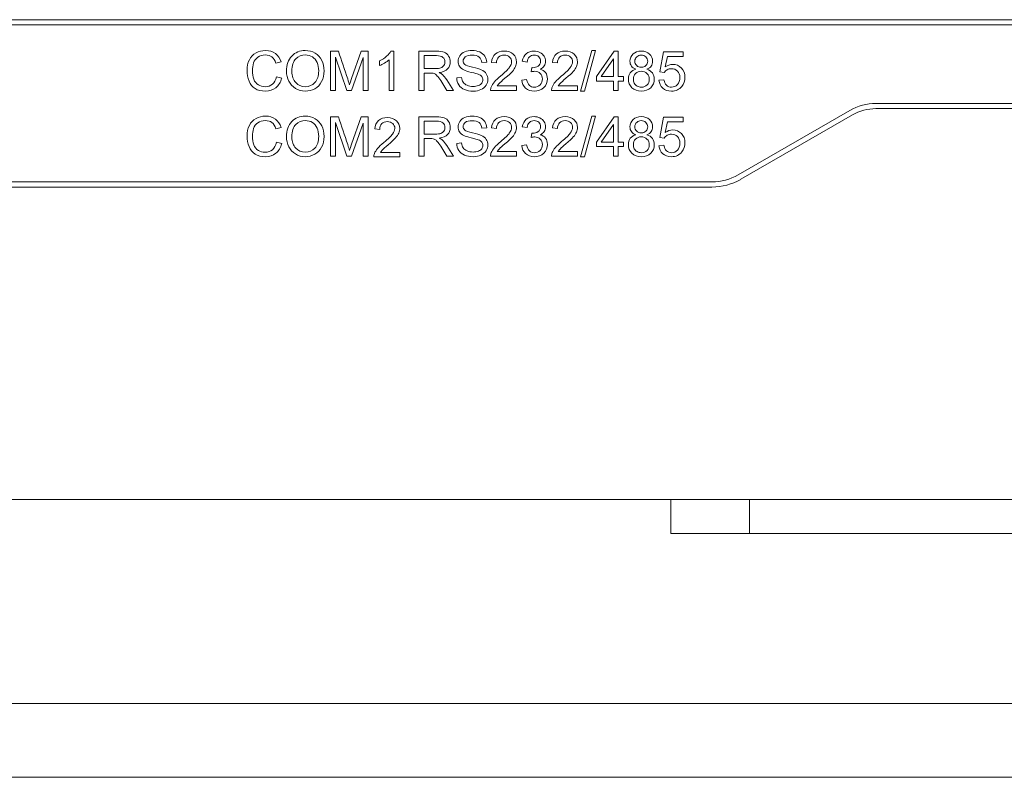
# Model space of a CAD drawing. Header units: millimetres. Extents: x 10000 to 10429, y -3552 to -3104.
# Tile 36 of 44: x 10273 to 10311, y -3552 to -3523. Entities that reach past the tile are written whole.
import ezdxf

# ---------------------------------------------------------------- set-up
doc = ezdxf.new("R2010")
doc.units = ezdxf.units.MM
doc.layers.add('1', color=7, linetype='Continuous', true_color=0xffffff)
doc.layers.add('7标注层', color=4, linetype='Continuous', lineweight=18)

msp = doc.modelspace()

# ---------------------------------------------------------------- linework, layer by layer
at = {"layer": '1', "color": 7, "linetype": 'Continuous', "lineweight": 18}
for p, q in [((10320.675, -3522.595), (10113.075, -3522.595)), ((10320.675, -3522.795), (10113.075, -3522.795)), ((10285.366, -3523.801), (10285.366, -3525.301)), ((10285.665, -3523.801), (10285.366, -3523.801)), ((10286.53, -3523.801), (10286.171, -3524.845)), ((10286.797, -3523.801), (10286.53, -3523.801)), ((10286.797, -3525.301), (10286.797, -3523.801)), ((10287.789, -3523.795), (10287.67, -3523.795)), ((10287.789, -3525.301), (10287.789, -3523.795)), ((10288.742, -3525.301), (10288.742, -3523.801)), ((10295.351, -3523.775), (10294.916, -3525.327)), ((10295.065, -3525.327), (10295.498, -3523.775)), ((10295.498, -3523.775), (10295.351, -3523.775)), ((10296.209, -3523.801), (10295.525, -3524.773)), ((10296.36, -3523.801), (10296.209, -3523.801)), ((10296.36, -3524.773), (10296.36, -3523.801)), ((10298.094, -3523.821), (10297.949, -3524.592)), ((10298.84, -3523.821), (10298.094, -3523.821)), ((10298.84, -3523.998), (10298.84, -3523.821)), ((10283.276, -3524.259), (10283.472, -3524.212)), ((10285.557, -3524.024), (10285.991, -3525.301)), ((10285.557, -3525.301), (10285.557, -3524.024)), ((10286.17, -3525.301), (10286.606, -3524.046)), ((10286.606, -3524.046), (10286.606, -3525.301)), ((10287.237, -3524.171), (10287.237, -3524.349)), ((10287.605, -3524.128), (10287.605, -3525.301)), ((10288.941, -3523.967), (10288.941, -3524.463)), ((10291.334, -3524.224), (10291.144, -3524.238)), ((10291.518, -3524.229), (10291.707, -3524.248)), ((10292.692, -3524.184), (10292.876, -3524.217)), ((10293.849, -3524.229), (10294.038, -3524.248)), ((10295.706, -3524.773), (10296.175, -3524.097)), ((10296.175, -3524.097), (10296.175, -3524.773)), ((10298.16, -3524.401), (10298.241, -3523.998)), ((10298.241, -3523.998), (10298.84, -3523.998)), ((10288.941, -3524.463), (10289.368, -3524.463)), ((10288.941, -3524.635), (10288.941, -3525.301)), ((10293.057, -3524.429), (10293.037, -3524.591)), ((10297.949, -3524.592), (10298.122, -3524.615)), ((10283.497, -3524.825), (10283.298, -3524.775)), ((10289.815, -3525.301), (10289.616, -3524.989)), ((10289.803, -3524.893), (10290.064, -3525.301)), ((10290.185, -3524.819), (10290.372, -3524.803)), ((10292.857, -3524.881), (10292.673, -3524.905)), ((10295.525, -3524.773), (10295.525, -3524.942)), ((10295.525, -3524.942), (10296.175, -3524.942)), ((10296.175, -3524.773), (10295.706, -3524.773)), ((10296.175, -3524.942), (10296.175, -3525.301)), ((10296.562, -3524.773), (10296.36, -3524.773)), ((10296.36, -3525.301), (10296.36, -3524.942)), ((10296.36, -3524.942), (10296.562, -3524.942)), ((10296.562, -3524.942), (10296.562, -3524.773)), ((10298.109, -3524.892), (10297.916, -3524.908)), ((10285.366, -3525.301), (10285.557, -3525.301)), ((10285.991, -3525.301), (10286.17, -3525.301)), ((10286.606, -3525.301), (10286.797, -3525.301)), ((10287.605, -3525.301), (10287.789, -3525.301)), ((10288.941, -3525.301), (10288.742, -3525.301)), ((10290.064, -3525.301), (10289.815, -3525.301)), ((10291.483, -3525.301), (10292.475, -3525.301)), ((10292.475, -3525.124), (10291.739, -3525.124)), ((10292.475, -3525.301), (10292.475, -3525.124)), ((10293.814, -3525.301), (10294.806, -3525.301)), ((10294.806, -3525.124), (10294.07, -3525.124)), ((10294.806, -3525.301), (10294.806, -3525.124)), ((10294.916, -3525.327), (10295.065, -3525.327)), ((10296.175, -3525.301), (10296.36, -3525.301)), ((10300.943, -3528.527), (10305.211, -3526.063)), ((10306.211, -3525.795), (10320.675, -3525.795)), ((10306.211, -3525.995), (10320.675, -3525.995)), ((10285.366, -3526.308), (10285.366, -3527.808)), ((10285.665, -3526.308), (10285.366, -3526.308)), ((10285.557, -3526.531), (10285.991, -3527.808)), ((10285.557, -3527.808), (10285.557, -3526.531)), ((10286.53, -3526.308), (10286.171, -3527.352)), ((10286.797, -3526.308), (10286.53, -3526.308)), ((10286.797, -3527.808), (10286.797, -3526.308)), ((10288.742, -3527.808), (10288.742, -3526.308)), ((10288.941, -3526.474), (10288.941, -3526.97)), ((10295.351, -3526.282), (10294.916, -3527.834)), ((10295.065, -3527.834), (10295.498, -3526.282)), ((10295.498, -3526.282), (10295.351, -3526.282)), ((10296.209, -3526.308), (10295.525, -3527.28)), ((10296.36, -3526.308), (10296.209, -3526.308)), ((10296.36, -3527.28), (10296.36, -3526.308)), ((10298.094, -3526.328), (10297.949, -3527.099)), ((10298.84, -3526.328), (10298.094, -3526.328)), ((10298.16, -3526.908), (10298.241, -3526.504)), ((10298.241, -3526.504), (10298.84, -3526.504)), ((10298.84, -3526.504), (10298.84, -3526.328)), ((10301.043, -3528.7), (10305.311, -3526.236)), ((10283.276, -3526.765), (10283.472, -3526.719)), ((10286.17, -3527.808), (10286.606, -3526.552)), ((10286.606, -3526.552), (10286.606, -3527.808)), ((10287.054, -3526.773), (10287.243, -3526.792)), ((10291.334, -3526.731), (10291.144, -3526.745)), ((10291.518, -3526.736), (10291.707, -3526.755)), ((10292.692, -3526.691), (10292.876, -3526.724)), ((10293.849, -3526.736), (10294.038, -3526.755)), ((10295.706, -3527.28), (10296.175, -3526.604)), ((10296.175, -3526.604), (10296.175, -3527.28)), ((10283.497, -3527.332), (10283.298, -3527.282)), ((10288.941, -3526.97), (10289.368, -3526.97)), ((10288.941, -3527.142), (10288.941, -3527.808)), ((10293.057, -3526.936), (10293.037, -3527.098)), ((10295.525, -3527.28), (10295.525, -3527.449)), ((10296.175, -3527.28), (10295.706, -3527.28)), ((10296.562, -3527.28), (10296.36, -3527.28)), ((10296.562, -3527.449), (10296.562, -3527.28)), ((10297.949, -3527.099), (10298.122, -3527.122)), ((10289.815, -3527.808), (10289.616, -3527.496)), ((10289.803, -3527.4), (10290.064, -3527.808)), ((10290.185, -3527.326), (10290.372, -3527.31)), ((10292.475, -3527.631), (10291.739, -3527.631)), ((10292.475, -3527.808), (10292.475, -3527.631)), ((10292.857, -3527.387), (10292.673, -3527.412)), ((10294.806, -3527.631), (10294.07, -3527.631)), ((10294.806, -3527.808), (10294.806, -3527.631)), ((10295.525, -3527.449), (10296.175, -3527.449)), ((10296.175, -3527.449), (10296.175, -3527.808)), ((10296.36, -3527.808), (10296.36, -3527.449)), ((10296.36, -3527.449), (10296.562, -3527.449)), ((10298.109, -3527.399), (10297.916, -3527.415)), ((10285.366, -3527.808), (10285.557, -3527.808)), ((10285.991, -3527.808), (10286.17, -3527.808)), ((10286.606, -3527.808), (10286.797, -3527.808)), ((10287.019, -3527.845), (10288.011, -3527.845)), ((10288.011, -3527.668), (10287.275, -3527.668)), ((10288.011, -3527.845), (10288.011, -3527.668)), ((10288.941, -3527.808), (10288.742, -3527.808)), ((10290.064, -3527.808), (10289.815, -3527.808)), ((10291.483, -3527.808), (10292.475, -3527.808)), ((10293.814, -3527.808), (10294.806, -3527.808)), ((10294.916, -3527.834), (10295.065, -3527.834)), ((10296.175, -3527.808), (10296.36, -3527.808)), ((10136.807, -3528.795), (10299.943, -3528.795)), ((10136.807, -3528.995), (10299.943, -3528.995)), ((10316.846, -3540.945), (10116.903, -3540.945)), ((10298.375, -3542.245), (10298.375, -3540.945)), ((10301.375, -3540.945), (10301.375, -3542.245)), ((10301.375, -3542.245), (10298.375, -3542.245)), ((10301.375, -3542.245), (10318.675, -3542.245))]:
    msp.add_line(p, q, dxfattribs=at)
for centre, radius, start, end in [((10306.211, -3527.795), 2, 90, 120), ((10306.211, -3527.795), 1.8, 90, 120), ((10299.943, -3526.795), 2, 270, 300), ((10299.943, -3526.795), 2.2, 270, 300)]:
    msp.add_arc(centre, radius, start, end, dxfattribs=at)
for points in [[(10282.515, -3523.866), (10282.405, -3523.927), (10282.32, -3524.015), (10282.26, -3524.131)], [(10283.472, -3524.212), (10283.431, -3524.074), (10283.36, -3523.967), (10283.258, -3523.89)], [(10285.028, -3524.151), (10284.97, -3524.032), (10284.886, -3523.94), (10284.774, -3523.874)], [(10287.67, -3523.795), (10287.639, -3523.86), (10287.584, -3523.927), (10287.507, -3523.996)], [(10289.712, -3523.841), (10289.782, -3523.869), (10289.837, -3523.916), (10289.879, -3523.984)], [(10291.065, -3523.829), (10291.15, -3523.865), (10291.215, -3523.918), (10291.261, -3523.987)], [(10293.527, -3523.991), (10293.49, -3523.931), (10293.438, -3523.883), (10293.369, -3523.848)], [(10283.125, -3524.02), (10283.191, -3524.07), (10283.241, -3524.15), (10283.276, -3524.259)], [(10287.507, -3523.996), (10287.43, -3524.064), (10287.34, -3524.123), (10287.237, -3524.171)], [(10287.237, -3524.349), (10287.294, -3524.328), (10287.358, -3524.297), (10287.431, -3524.254)], [(10287.431, -3524.254), (10287.503, -3524.212), (10287.561, -3524.17), (10287.605, -3524.128)], [(10291.144, -3524.238), (10291.134, -3524.143), (10291.099, -3524.072), (10291.04, -3524.023)], [(10291.261, -3523.987), (10291.306, -3524.057), (10291.331, -3524.136), (10291.334, -3524.224)], [(10291.664, -3523.906), (10291.58, -3523.98), (10291.531, -3524.088), (10291.518, -3524.229)], [(10291.707, -3524.248), (10291.708, -3524.154), (10291.735, -3524.08), (10291.788, -3524.027)], [(10293.995, -3523.906), (10293.911, -3523.98), (10293.862, -3524.088), (10293.849, -3524.229)], [(10294.038, -3524.248), (10294.039, -3524.154), (10294.066, -3524.08), (10294.119, -3524.027)], [(10289.372, -3524.682), (10289.342, -3524.663), (10289.312, -3524.65), (10289.282, -3524.642)], [(10289.368, -3524.463), (10289.458, -3524.463), (10289.529, -3524.454), (10289.58, -3524.435)], [(10289.838, -3524.48), (10289.769, -3524.552), (10289.663, -3524.599), (10289.519, -3524.618)], [(10289.519, -3524.618), (10289.571, -3524.644), (10289.611, -3524.669), (10289.639, -3524.693)], [(10289.58, -3524.435), (10289.632, -3524.416), (10289.67, -3524.386), (10289.697, -3524.345)], [(10292.03, -3524.836), (10292.162, -3524.724), (10292.257, -3524.636), (10292.314, -3524.572)], [(10293.375, -3524.489), (10293.443, -3524.457), (10293.495, -3524.415), (10293.53, -3524.362)], [(10294.36, -3524.836), (10294.493, -3524.724), (10294.588, -3524.636), (10294.644, -3524.572)], [(10297.034, -3524.488), (10296.943, -3524.511), (10296.872, -3524.556), (10296.823, -3524.622)], [(10296.864, -3524.368), (10296.901, -3524.42), (10296.957, -3524.46), (10297.034, -3524.488)], [(10297.454, -3524.488), (10297.529, -3524.46), (10297.584, -3524.42), (10297.621, -3524.369)], [(10297.665, -3524.633), (10297.617, -3524.566), (10297.547, -3524.518), (10297.454, -3524.488)], [(10298.122, -3524.615), (10298.149, -3524.572), (10298.187, -3524.537), (10298.234, -3524.51)], [(10282.251, -3524.942), (10282.303, -3525.067), (10282.38, -3525.162), (10282.482, -3525.228)], [(10283.272, -3525.198), (10283.381, -3525.113), (10283.455, -3524.988), (10283.497, -3524.825)], [(10283.767, -3524.945), (10283.825, -3525.063), (10283.909, -3525.156), (10284.02, -3525.224)], [(10286.171, -3524.845), (10286.135, -3524.95), (10286.108, -3525.031), (10286.091, -3525.085)], [(10289.473, -3524.782), (10289.435, -3524.735), (10289.402, -3524.701), (10289.372, -3524.682)], [(10289.616, -3524.989), (10289.558, -3524.899), (10289.51, -3524.83), (10289.473, -3524.782)], [(10289.639, -3524.693), (10289.697, -3524.747), (10289.751, -3524.813), (10289.803, -3524.893)], [(10290.372, -3524.803), (10290.381, -3524.878), (10290.402, -3524.94), (10290.434, -3524.988)], [(10291.147, -3524.771), (10291.12, -3524.735), (10291.074, -3524.706), (10291.012, -3524.682)], [(10291.016, -3525.115), (10291.074, -3525.092), (10291.117, -3525.062), (10291.145, -3525.022)], [(10291.739, -3525.124), (10291.759, -3525.091), (10291.786, -3525.057), (10291.817, -3525.024)], [(10291.817, -3525.024), (10291.848, -3524.991), (10291.919, -3524.929), (10292.03, -3524.836)], [(10292.673, -3524.905), (10292.685, -3525.03), (10292.735, -3525.132), (10292.822, -3525.21)], [(10292.966, -3525.106), (10292.915, -3525.06), (10292.878, -3524.985), (10292.857, -3524.881)], [(10294.07, -3525.124), (10294.09, -3525.091), (10294.116, -3525.057), (10294.148, -3525.024)], [(10294.148, -3525.024), (10294.179, -3524.991), (10294.25, -3524.929), (10294.36, -3524.836)], [(10298.209, -3525.104), (10298.157, -3525.057), (10298.124, -3524.986), (10298.109, -3524.892)], [(10291.311, -3525.103), (10291.265, -3525.174), (10291.199, -3525.229), (10291.114, -3525.268)], [(10291.505, -3525.173), (10291.489, -3525.214), (10291.482, -3525.257), (10291.483, -3525.301)], [(10293.835, -3525.173), (10293.82, -3525.214), (10293.813, -3525.257), (10293.814, -3525.301)], [(10282.515, -3526.373), (10282.405, -3526.433), (10282.32, -3526.522), (10282.26, -3526.638)], [(10283.125, -3526.527), (10283.191, -3526.577), (10283.241, -3526.656), (10283.276, -3526.765)], [(10283.472, -3526.719), (10283.431, -3526.581), (10283.36, -3526.473), (10283.258, -3526.397)], [(10285.028, -3526.658), (10284.97, -3526.539), (10284.886, -3526.447), (10284.774, -3526.381)], [(10287.2, -3526.45), (10287.116, -3526.524), (10287.067, -3526.632), (10287.054, -3526.773)], [(10289.712, -3526.348), (10289.782, -3526.376), (10289.837, -3526.423), (10289.879, -3526.491)], [(10291.144, -3526.745), (10291.134, -3526.65), (10291.099, -3526.579), (10291.04, -3526.53)], [(10291.065, -3526.336), (10291.15, -3526.372), (10291.215, -3526.425), (10291.261, -3526.494)], [(10291.261, -3526.494), (10291.306, -3526.564), (10291.331, -3526.643), (10291.334, -3526.731)], [(10291.664, -3526.413), (10291.58, -3526.487), (10291.531, -3526.595), (10291.518, -3526.736)], [(10293.527, -3526.498), (10293.49, -3526.438), (10293.438, -3526.39), (10293.369, -3526.354)], [(10293.995, -3526.413), (10293.911, -3526.487), (10293.862, -3526.595), (10293.849, -3526.736)], [(10287.243, -3526.792), (10287.244, -3526.698), (10287.271, -3526.624), (10287.324, -3526.571)], [(10289.58, -3526.942), (10289.632, -3526.923), (10289.67, -3526.893), (10289.697, -3526.852)], [(10291.707, -3526.755), (10291.708, -3526.661), (10291.735, -3526.587), (10291.788, -3526.534)], [(10293.375, -3526.996), (10293.443, -3526.964), (10293.495, -3526.922), (10293.53, -3526.869)], [(10294.038, -3526.755), (10294.039, -3526.661), (10294.066, -3526.587), (10294.119, -3526.534)], [(10296.864, -3526.875), (10296.901, -3526.927), (10296.957, -3526.966), (10297.034, -3526.995)], [(10297.454, -3526.995), (10297.529, -3526.966), (10297.584, -3526.927), (10297.621, -3526.876)], [(10287.566, -3527.379), (10287.698, -3527.267), (10287.793, -3527.18), (10287.85, -3527.115)], [(10289.372, -3527.189), (10289.342, -3527.17), (10289.312, -3527.156), (10289.282, -3527.149)], [(10289.368, -3526.97), (10289.458, -3526.97), (10289.529, -3526.961), (10289.58, -3526.942)], [(10289.473, -3527.289), (10289.435, -3527.242), (10289.402, -3527.208), (10289.372, -3527.189)], [(10289.838, -3526.986), (10289.769, -3527.059), (10289.663, -3527.106), (10289.519, -3527.125)], [(10289.519, -3527.125), (10289.571, -3527.151), (10289.611, -3527.176), (10289.639, -3527.2)], [(10289.639, -3527.2), (10289.697, -3527.254), (10289.751, -3527.32), (10289.803, -3527.4)], [(10291.147, -3527.278), (10291.12, -3527.242), (10291.074, -3527.213), (10291.012, -3527.189)], [(10292.03, -3527.343), (10292.162, -3527.231), (10292.257, -3527.143), (10292.314, -3527.079)], [(10294.36, -3527.343), (10294.493, -3527.231), (10294.588, -3527.143), (10294.644, -3527.079)], [(10297.034, -3526.995), (10296.943, -3527.018), (10296.872, -3527.063), (10296.823, -3527.129)], [(10297.665, -3527.14), (10297.617, -3527.073), (10297.547, -3527.024), (10297.454, -3526.995)], [(10298.122, -3527.122), (10298.149, -3527.079), (10298.187, -3527.044), (10298.234, -3527.017)], [(10282.251, -3527.449), (10282.303, -3527.574), (10282.38, -3527.669), (10282.482, -3527.735)], [(10283.272, -3527.705), (10283.381, -3527.62), (10283.455, -3527.495), (10283.497, -3527.332)], [(10283.767, -3527.452), (10283.825, -3527.57), (10283.909, -3527.663), (10284.02, -3527.731)], [(10286.171, -3527.352), (10286.135, -3527.457), (10286.108, -3527.537), (10286.091, -3527.592)], [(10287.275, -3527.668), (10287.295, -3527.635), (10287.321, -3527.601), (10287.353, -3527.568)], [(10287.353, -3527.568), (10287.384, -3527.535), (10287.455, -3527.472), (10287.566, -3527.379)], [(10289.616, -3527.496), (10289.558, -3527.406), (10289.51, -3527.337), (10289.473, -3527.289)], [(10290.372, -3527.31), (10290.381, -3527.385), (10290.402, -3527.447), (10290.434, -3527.495)], [(10291.016, -3527.622), (10291.074, -3527.599), (10291.117, -3527.569), (10291.145, -3527.529)], [(10291.311, -3527.61), (10291.265, -3527.681), (10291.199, -3527.735), (10291.114, -3527.775)], [(10291.739, -3527.631), (10291.759, -3527.598), (10291.786, -3527.564), (10291.817, -3527.531)], [(10291.817, -3527.531), (10291.848, -3527.498), (10291.919, -3527.435), (10292.03, -3527.343)], [(10292.673, -3527.412), (10292.685, -3527.537), (10292.735, -3527.638), (10292.822, -3527.717)], [(10292.966, -3527.613), (10292.915, -3527.567), (10292.878, -3527.492), (10292.857, -3527.387)], [(10294.07, -3527.631), (10294.09, -3527.598), (10294.116, -3527.564), (10294.148, -3527.531)], [(10294.148, -3527.531), (10294.179, -3527.498), (10294.25, -3527.435), (10294.36, -3527.343)], [(10298.209, -3527.611), (10298.157, -3527.564), (10298.124, -3527.493), (10298.109, -3527.399)], [(10287.041, -3527.717), (10287.025, -3527.758), (10287.018, -3527.801), (10287.019, -3527.845)], [(10291.505, -3527.68), (10291.489, -3527.721), (10291.482, -3527.764), (10291.483, -3527.808)], [(10293.835, -3527.68), (10293.82, -3527.721), (10293.813, -3527.764), (10293.814, -3527.808)]]:
    msp.add_open_spline(points, degree=3, dxfattribs=at)
for points, knots in [([(10283.258, -3523.89), (10283.155, -3523.814), (10283.029, -3523.775), (10282.747, -3523.775), (10282.625, -3523.806), (10282.515, -3523.866)], [0, 0, 0, 0, 0.53125, 0.53125, 1, 1, 1, 1]), ([(10284.774, -3523.874), (10284.663, -3523.808), (10284.538, -3523.775), (10284.188, -3523.775), (10284.016, -3523.845), (10283.882, -3523.986)], [0, 0, 0, 0, 0.395833, 0.395833, 1, 1, 1, 1]), ([(10286.091, -3525.085), (10286.076, -3525.036), (10286.052, -3524.962), (10285.901, -3524.509), (10285.783, -3524.155), (10285.665, -3523.801)], [0, 0, 0, 0, 0.218477, 0.218477, 1, 1, 1, 1]), ([(10288.742, -3523.801), (10288.964, -3523.801), (10289.186, -3523.801), (10289.541, -3523.801), (10289.643, -3523.815), (10289.712, -3523.841)], [0, 0, 0, 0, 0.62419, 0.62419, 1, 1, 1, 1]), ([(10290.307, -3523.976), (10290.35, -3523.911), (10290.413, -3523.861), (10290.578, -3523.793), (10290.669, -3523.775), (10290.881, -3523.775), (10290.98, -3523.793), (10291.065, -3523.829)], [0, 0, 0, 0, 0.323133, 0.323133, 0.646267, 0.646267, 1, 1, 1, 1]), ([(10292.314, -3524.572), (10292.371, -3524.508), (10292.411, -3524.447), (10292.461, -3524.331), (10292.473, -3524.272), (10292.473, -3524.094), (10292.431, -3523.995), (10292.263, -3523.835), (10292.149, -3523.795), (10291.863, -3523.795), (10291.749, -3523.832), (10291.664, -3523.906)], [0, 0, 0, 0, 0.127463, 0.127463, 0.254927, 0.254927, 0.504171, 0.504171, 0.753415, 0.753415, 1, 1, 1, 1]), ([(10293.369, -3523.848), (10293.3, -3523.813), (10293.225, -3523.795), (10293.024, -3523.795), (10292.925, -3523.829), (10292.765, -3523.965), (10292.714, -3524.061), (10292.692, -3524.184)], [0, 0, 0, 0, 0.257212, 0.257212, 0.628606, 0.628606, 1, 1, 1, 1]), ([(10294.644, -3524.572), (10294.702, -3524.508), (10294.742, -3524.447), (10294.791, -3524.331), (10294.804, -3524.272), (10294.804, -3524.094), (10294.762, -3523.995), (10294.594, -3523.835), (10294.48, -3523.795), (10294.193, -3523.795), (10294.08, -3523.832), (10293.995, -3523.906)], [0, 0, 0, 0, 0.127463, 0.127463, 0.254927, 0.254927, 0.504171, 0.504171, 0.753415, 0.753415, 1, 1, 1, 1]), ([(10297.556, -3523.909), (10297.476, -3523.833), (10297.371, -3523.795), (10297.109, -3523.795), (10297.005, -3523.832), (10296.848, -3523.981), (10296.809, -3524.073), (10296.809, -3524.254), (10296.827, -3524.316), (10296.864, -3524.368)], [0, 0, 0, 0, 0.275454, 0.275454, 0.548492, 0.548492, 0.820162, 0.820162, 1, 1, 1, 1]), ([(10282.26, -3524.131), (10282.201, -3524.247), (10282.171, -3524.384), (10282.171, -3524.683), (10282.198, -3524.817), (10282.251, -3524.942)], [0, 0, 0, 0, 0.521127, 0.521127, 1, 1, 1, 1]), ([(10282.605, -3525.086), (10282.526, -3525.039), (10282.469, -3524.968), (10282.394, -3524.778), (10282.376, -3524.666), (10282.376, -3524.44), (10282.391, -3524.344), (10282.454, -3524.158), (10282.509, -3524.084), (10282.586, -3524.028)], [0, 0, 0, 0, 0.281356, 0.281356, 0.562712, 0.562712, 0.781356, 0.781356, 1, 1, 1, 1]), ([(10282.586, -3524.028), (10282.663, -3523.973), (10282.76, -3523.945), (10282.975, -3523.945), (10283.059, -3523.97), (10283.125, -3524.02)], [0, 0, 0, 0, 0.535587, 0.535587, 1, 1, 1, 1]), ([(10283.882, -3523.986), (10283.748, -3524.127), (10283.681, -3524.321), (10283.681, -3524.702), (10283.71, -3524.827), (10283.767, -3524.945)], [0, 0, 0, 0, 0.654234, 0.654234, 1, 1, 1, 1]), ([(10284.032, -3525.001), (10283.935, -3524.897), (10283.886, -3524.754), (10283.886, -3524.348), (10283.937, -3524.187), (10284.038, -3524.09)], [0, 0, 0, 0, 0.444759, 0.444759, 1, 1, 1, 1]), ([(10284.85, -3524.232), (10284.891, -3524.323), (10284.911, -3524.43), (10284.911, -3524.745), (10284.863, -3524.894), (10284.67, -3525.104), (10284.547, -3525.157), (10284.251, -3525.157), (10284.129, -3525.105), (10284.032, -3525.001)], [0, 0, 0, 0, 0.174433, 0.174433, 0.450345, 0.450345, 0.727309, 0.727309, 1, 1, 1, 1]), ([(10284.038, -3524.09), (10284.139, -3523.994), (10284.26, -3523.945), (10284.5, -3523.945), (10284.589, -3523.97), (10284.748, -3524.071), (10284.808, -3524.141), (10284.85, -3524.232)], [0, 0, 0, 0, 0.416572, 0.416572, 0.708286, 0.708286, 1, 1, 1, 1]), ([(10284.763, -3525.234), (10284.876, -3525.173), (10284.962, -3525.082), (10285.085, -3524.841), (10285.116, -3524.705), (10285.116, -3524.403), (10285.087, -3524.269), (10285.028, -3524.151)], [0, 0, 0, 0, 0.334742, 0.334742, 0.669484, 0.669484, 1, 1, 1, 1]), ([(10289.697, -3524.345), (10289.724, -3524.304), (10289.737, -3524.259), (10289.737, -3524.14), (10289.711, -3524.081), (10289.608, -3523.99), (10289.527, -3523.967), (10289.257, -3523.967), (10289.099, -3523.967), (10288.941, -3523.967)], [0, 0, 0, 0, 0.165999, 0.165999, 0.409728, 0.409728, 0.653457, 0.653457, 1, 1, 1, 1]), ([(10289.879, -3523.984), (10289.921, -3524.052), (10289.941, -3524.128), (10289.941, -3524.317), (10289.907, -3524.407), (10289.838, -3524.48)], [0, 0, 0, 0, 0.436992, 0.436992, 1, 1, 1, 1]), ([(10290.455, -3524.515), (10290.384, -3524.478), (10290.33, -3524.431), (10290.26, -3524.32), (10290.243, -3524.258), (10290.243, -3524.113), (10290.264, -3524.042), (10290.307, -3523.976)], [0, 0, 0, 0, 0.321942, 0.321942, 0.643885, 0.643885, 1, 1, 1, 1]), ([(10290.516, -3524.016), (10290.461, -3524.061), (10290.434, -3524.113), (10290.434, -3524.229), (10290.453, -3524.274), (10290.53, -3524.343), (10290.63, -3524.379), (10290.953, -3524.452), (10291.063, -3524.484), (10291.211, -3524.551), (10291.275, -3524.602), (10291.317, -3524.664)], [0, 0, 0, 0, 0.207654, 0.207654, 0.387109, 0.387109, 0.564699, 0.564699, 0.742692, 0.742692, 1, 1, 1, 1]), ([(10291.04, -3524.023), (10290.981, -3523.975), (10290.894, -3523.95), (10290.659, -3523.95), (10290.571, -3523.973), (10290.516, -3524.016)], [0, 0, 0, 0, 0.489396, 0.489396, 1, 1, 1, 1]), ([(10291.788, -3524.027), (10291.842, -3523.974), (10291.912, -3523.947), (10292.085, -3523.947), (10292.153, -3523.973), (10292.205, -3524.023)], [0, 0, 0, 0, 0.515556, 0.515556, 1, 1, 1, 1]), ([(10292.205, -3524.023), (10292.258, -3524.073), (10292.284, -3524.134), (10292.284, -3524.277), (10292.255, -3524.351), (10292.198, -3524.429)], [0, 0, 0, 0, 0.513441, 0.513441, 1, 1, 1, 1]), ([(10292.876, -3524.217), (10292.89, -3524.127), (10292.92, -3524.059), (10293.016, -3523.969), (10293.075, -3523.947), (10293.219, -3523.947), (10293.278, -3523.968), (10293.37, -3524.057), (10293.393, -3524.113), (10293.393, -3524.266), (10293.361, -3524.329), (10293.299, -3524.37)], [0, 0, 0, 0, 0.188172, 0.188172, 0.377905, 0.377905, 0.568652, 0.568652, 0.759399, 0.759399, 1, 1, 1, 1]), ([(10293.53, -3524.362), (10293.565, -3524.309), (10293.582, -3524.25), (10293.582, -3524.117), (10293.564, -3524.052), (10293.527, -3523.991)], [0, 0, 0, 0, 0.487032, 0.487032, 1, 1, 1, 1]), ([(10294.119, -3524.027), (10294.172, -3523.974), (10294.243, -3523.947), (10294.416, -3523.947), (10294.484, -3523.973), (10294.536, -3524.023)], [0, 0, 0, 0, 0.515556, 0.515556, 1, 1, 1, 1]), ([(10294.536, -3524.023), (10294.588, -3524.073), (10294.614, -3524.134), (10294.614, -3524.277), (10294.586, -3524.351), (10294.528, -3524.429)], [0, 0, 0, 0, 0.513441, 0.513441, 1, 1, 1, 1]), ([(10297.066, -3524.349), (10297.02, -3524.305), (10296.997, -3524.247), (10296.997, -3524.113), (10297.02, -3524.059), (10297.067, -3524.014)], [0, 0, 0, 0, 0.530086, 0.530086, 1, 1, 1, 1]), ([(10297.067, -3524.014), (10297.113, -3523.969), (10297.171, -3523.947), (10297.311, -3523.947), (10297.37, -3523.97), (10297.416, -3524.016)], [0, 0, 0, 0, 0.50411, 0.50411, 1, 1, 1, 1]), ([(10297.416, -3524.016), (10297.463, -3524.062), (10297.486, -3524.118), (10297.486, -3524.251), (10297.464, -3524.305), (10297.418, -3524.35)], [0, 0, 0, 0, 0.510145, 0.510145, 1, 1, 1, 1]), ([(10297.621, -3524.369), (10297.657, -3524.317), (10297.675, -3524.257), (10297.675, -3524.078), (10297.636, -3523.985), (10297.556, -3523.909)], [0, 0, 0, 0, 0.390558, 0.390558, 1, 1, 1, 1]), ([(10289.282, -3524.642), (10289.259, -3524.637), (10289.222, -3524.635), (10289.094, -3524.635), (10289.018, -3524.635), (10288.941, -3524.635)], [0, 0, 0, 0, 0.399399, 0.399399, 1, 1, 1, 1]), ([(10291.012, -3524.682), (10290.972, -3524.666), (10290.883, -3524.642), (10290.607, -3524.576), (10290.51, -3524.545), (10290.455, -3524.515)], [0, 0, 0, 0, 0.5, 0.5, 1, 1, 1, 1]), ([(10292.198, -3524.429), (10292.14, -3524.507), (10292.03, -3524.613), (10291.762, -3524.833), (10291.682, -3524.908), (10291.57, -3525.039), (10291.53, -3525.106), (10291.505, -3525.173)], [0, 0, 0, 0, 0.437773, 0.437773, 0.718887, 0.718887, 1, 1, 1, 1]), ([(10293.037, -3524.591), (10293.088, -3524.577), (10293.132, -3524.57), (10293.252, -3524.57), (10293.322, -3524.598), (10293.433, -3524.708), (10293.46, -3524.778), (10293.46, -3524.951), (10293.43, -3525.025), (10293.311, -3525.145), (10293.238, -3525.175), (10293.078, -3525.175), (10293.016, -3525.152), (10292.966, -3525.106)], [0, 0, 0, 0, 0.075717, 0.075717, 0.260432, 0.260432, 0.445148, 0.445148, 0.639099, 0.639099, 0.834298, 0.834298, 1, 1, 1, 1]), ([(10293.299, -3524.37), (10293.236, -3524.411), (10293.165, -3524.432), (10293.079, -3524.432), (10293.069, -3524.431), (10293.057, -3524.429)], [0, 0, 0, 0, 0.910714, 0.910714, 1, 1, 1, 1]), ([(10293.512, -3525.191), (10293.608, -3525.1), (10293.655, -3524.989), (10293.655, -3524.761), (10293.631, -3524.681), (10293.533, -3524.552), (10293.464, -3524.509), (10293.375, -3524.489)], [0, 0, 0, 0, 0.404255, 0.404255, 0.702128, 0.702128, 1, 1, 1, 1]), ([(10294.528, -3524.429), (10294.471, -3524.507), (10294.361, -3524.613), (10294.093, -3524.833), (10294.012, -3524.908), (10293.901, -3525.039), (10293.861, -3525.106), (10293.835, -3525.173)], [0, 0, 0, 0, 0.437773, 0.437773, 0.718887, 0.718887, 1, 1, 1, 1]), ([(10296.823, -3524.622), (10296.773, -3524.688), (10296.748, -3524.77), (10296.748, -3524.998), (10296.794, -3525.108), (10296.885, -3525.195)], [0, 0, 0, 0, 0.426174, 0.426174, 1, 1, 1, 1]), ([(10296.885, -3525.195), (10296.975, -3525.283), (10297.094, -3525.327), (10297.391, -3525.327), (10297.51, -3525.283), (10297.692, -3525.108), (10297.737, -3525.001), (10297.737, -3524.78), (10297.713, -3524.7), (10297.665, -3524.633)], [0, 0, 0, 0, 0.269024, 0.269024, 0.538049, 0.538049, 0.805916, 0.805916, 1, 1, 1, 1]), ([(10297.023, -3524.653), (10297.08, -3524.596), (10297.152, -3524.567), (10297.327, -3524.567), (10297.401, -3524.597), (10297.519, -3524.712), (10297.549, -3524.786), (10297.549, -3524.962), (10297.52, -3525.034), (10297.463, -3525.09)], [0, 0, 0, 0, 0.246725, 0.246725, 0.498908, 0.498908, 0.751092, 0.751092, 1, 1, 1, 1]), ([(10297.418, -3524.35), (10297.373, -3524.395), (10297.315, -3524.417), (10297.171, -3524.417), (10297.111, -3524.395), (10297.066, -3524.349)], [0, 0, 0, 0, 0.493333, 0.493333, 1, 1, 1, 1]), ([(10298.776, -3524.443), (10298.685, -3524.352), (10298.575, -3524.306), (10298.345, -3524.306), (10298.251, -3524.338), (10298.16, -3524.401)], [0, 0, 0, 0, 0.569282, 0.569282, 1, 1, 1, 1]), ([(10298.234, -3524.51), (10298.282, -3524.483), (10298.335, -3524.469), (10298.49, -3524.469), (10298.568, -3524.5), (10298.685, -3524.621), (10298.715, -3524.704), (10298.715, -3524.92), (10298.684, -3525.008), (10298.561, -3525.142), (10298.487, -3525.175), (10298.324, -3525.175), (10298.261, -3525.151), (10298.209, -3525.104)], [0, 0, 0, 0, 0.111676, 0.111676, 0.290357, 0.290357, 0.467896, 0.467896, 0.655841, 0.655841, 0.843786, 0.843786, 1, 1, 1, 1]), ([(10298.792, -3525.145), (10298.871, -3525.046), (10298.911, -3524.929), (10298.911, -3524.65), (10298.865, -3524.533), (10298.776, -3524.443)], [0, 0, 0, 0, 0.487603, 0.487603, 1, 1, 1, 1]), ([(10283.298, -3524.775), (10283.271, -3524.901), (10283.219, -3524.996), (10283.065, -3525.125), (10282.971, -3525.157), (10282.768, -3525.157), (10282.683, -3525.133), (10282.605, -3525.086)], [0, 0, 0, 0, 0.352502, 0.352502, 0.706909, 0.706909, 1, 1, 1, 1]), ([(10291.114, -3525.268), (10291.028, -3525.307), (10290.932, -3525.327), (10290.689, -3525.327), (10290.575, -3525.307), (10290.392, -3525.228), (10290.32, -3525.168), (10290.215, -3525.009), (10290.188, -3524.92), (10290.185, -3524.819)], [0, 0, 0, 0, 0.208054, 0.208054, 0.472036, 0.472036, 0.736018, 0.736018, 1, 1, 1, 1]), ([(10290.434, -3524.988), (10290.467, -3525.036), (10290.517, -3525.075), (10290.654, -3525.134), (10290.73, -3525.149), (10290.891, -3525.149), (10290.958, -3525.137), (10291.016, -3525.115)], [0, 0, 0, 0, 0.346334, 0.346334, 0.692668, 0.692668, 1, 1, 1, 1]), ([(10291.145, -3525.022), (10291.174, -3524.983), (10291.188, -3524.94), (10291.188, -3524.847), (10291.174, -3524.806), (10291.147, -3524.771)], [0, 0, 0, 0, 0.495902, 0.495902, 1, 1, 1, 1]), ([(10291.317, -3524.664), (10291.358, -3524.726), (10291.379, -3524.797), (10291.379, -3524.957), (10291.357, -3525.033), (10291.311, -3525.103)], [0, 0, 0, 0, 0.502392, 0.502392, 1, 1, 1, 1]), ([(10296.975, -3525.021), (10296.95, -3524.972), (10296.938, -3524.921), (10296.938, -3524.782), (10296.966, -3524.711), (10297.023, -3524.653)], [0, 0, 0, 0, 0.379501, 0.379501, 1, 1, 1, 1]), ([(10297.463, -3525.09), (10297.405, -3525.147), (10297.333, -3525.175), (10297.188, -3525.175), (10297.135, -3525.162), (10297.037, -3525.108), (10297, -3525.07), (10296.975, -3525.021)], [0, 0, 0, 0, 0.43619, 0.43619, 0.718095, 0.718095, 1, 1, 1, 1]), ([(10297.916, -3524.908), (10297.928, -3525.034), (10297.977, -3525.136), (10298.15, -3525.288), (10298.261, -3525.327), (10298.564, -3525.327), (10298.696, -3525.266), (10298.792, -3525.145)], [0, 0, 0, 0, 0.310917, 0.310917, 0.621834, 0.621834, 1, 1, 1, 1]), ([(10282.482, -3525.228), (10282.583, -3525.294), (10282.714, -3525.327), (10283.032, -3525.327), (10283.165, -3525.284), (10283.272, -3525.198)], [0, 0, 0, 0, 0.508454, 0.508454, 1, 1, 1, 1]), ([(10284.02, -3525.224), (10284.131, -3525.293), (10284.257, -3525.327), (10284.529, -3525.327), (10284.65, -3525.296), (10284.763, -3525.234)], [0, 0, 0, 0, 0.519774, 0.519774, 1, 1, 1, 1]), ([(10292.822, -3525.21), (10292.909, -3525.288), (10293.019, -3525.328), (10293.296, -3525.328), (10293.417, -3525.282), (10293.512, -3525.191)], [0, 0, 0, 0, 0.474412, 0.474412, 1, 1, 1, 1]), ([(10283.258, -3526.397), (10283.155, -3526.321), (10283.029, -3526.282), (10282.747, -3526.282), (10282.625, -3526.313), (10282.515, -3526.373)], [0, 0, 0, 0, 0.53125, 0.53125, 1, 1, 1, 1]), ([(10282.586, -3526.535), (10282.663, -3526.48), (10282.76, -3526.452), (10282.975, -3526.452), (10283.059, -3526.477), (10283.125, -3526.527)], [0, 0, 0, 0, 0.535587, 0.535587, 1, 1, 1, 1]), ([(10283.882, -3526.493), (10283.748, -3526.633), (10283.681, -3526.828), (10283.681, -3527.209), (10283.71, -3527.334), (10283.767, -3527.452)], [0, 0, 0, 0, 0.654234, 0.654234, 1, 1, 1, 1]), ([(10284.774, -3526.381), (10284.663, -3526.315), (10284.538, -3526.282), (10284.188, -3526.282), (10284.016, -3526.352), (10283.882, -3526.493)], [0, 0, 0, 0, 0.395833, 0.395833, 1, 1, 1, 1]), ([(10284.038, -3526.597), (10284.139, -3526.501), (10284.26, -3526.452), (10284.5, -3526.452), (10284.589, -3526.477), (10284.748, -3526.578), (10284.808, -3526.648), (10284.85, -3526.739)], [0, 0, 0, 0, 0.416572, 0.416572, 0.708286, 0.708286, 1, 1, 1, 1]), ([(10286.091, -3527.592), (10286.076, -3527.543), (10286.052, -3527.469), (10285.901, -3527.016), (10285.783, -3526.662), (10285.665, -3526.308)], [0, 0, 0, 0, 0.218477, 0.218477, 1, 1, 1, 1]), ([(10287.85, -3527.115), (10287.907, -3527.051), (10287.947, -3526.99), (10287.996, -3526.874), (10288.009, -3526.815), (10288.009, -3526.637), (10287.967, -3526.538), (10287.799, -3526.379), (10287.685, -3526.339), (10287.399, -3526.339), (10287.285, -3526.376), (10287.2, -3526.45)], [0, 0, 0, 0, 0.127463, 0.127463, 0.254927, 0.254927, 0.504171, 0.504171, 0.753415, 0.753415, 1, 1, 1, 1]), ([(10287.324, -3526.571), (10287.378, -3526.518), (10287.448, -3526.491), (10287.621, -3526.491), (10287.689, -3526.516), (10287.741, -3526.566)], [0, 0, 0, 0, 0.515556, 0.515556, 1, 1, 1, 1]), ([(10288.742, -3526.308), (10288.964, -3526.308), (10289.186, -3526.308), (10289.541, -3526.308), (10289.643, -3526.321), (10289.712, -3526.348)], [0, 0, 0, 0, 0.62419, 0.62419, 1, 1, 1, 1]), ([(10289.697, -3526.852), (10289.724, -3526.811), (10289.737, -3526.766), (10289.737, -3526.646), (10289.711, -3526.588), (10289.608, -3526.497), (10289.527, -3526.474), (10289.257, -3526.474), (10289.099, -3526.474), (10288.941, -3526.474)], [0, 0, 0, 0, 0.165999, 0.165999, 0.409728, 0.409728, 0.653457, 0.653457, 1, 1, 1, 1]), ([(10289.879, -3526.491), (10289.921, -3526.559), (10289.941, -3526.635), (10289.941, -3526.824), (10289.907, -3526.914), (10289.838, -3526.986)], [0, 0, 0, 0, 0.436992, 0.436992, 1, 1, 1, 1]), ([(10290.455, -3527.022), (10290.384, -3526.985), (10290.33, -3526.938), (10290.26, -3526.827), (10290.243, -3526.765), (10290.243, -3526.62), (10290.264, -3526.549), (10290.307, -3526.483)], [0, 0, 0, 0, 0.321942, 0.321942, 0.643885, 0.643885, 1, 1, 1, 1]), ([(10290.307, -3526.483), (10290.35, -3526.418), (10290.413, -3526.368), (10290.578, -3526.3), (10290.669, -3526.282), (10290.881, -3526.282), (10290.98, -3526.3), (10291.065, -3526.336)], [0, 0, 0, 0, 0.323133, 0.323133, 0.646267, 0.646267, 1, 1, 1, 1]), ([(10290.516, -3526.523), (10290.461, -3526.567), (10290.434, -3526.62), (10290.434, -3526.736), (10290.453, -3526.781), (10290.53, -3526.85), (10290.63, -3526.886), (10290.953, -3526.959), (10291.063, -3526.991), (10291.211, -3527.058), (10291.275, -3527.109), (10291.317, -3527.171)], [0, 0, 0, 0, 0.207654, 0.207654, 0.387109, 0.387109, 0.564699, 0.564699, 0.742692, 0.742692, 1, 1, 1, 1]), ([(10291.04, -3526.53), (10290.981, -3526.481), (10290.894, -3526.457), (10290.659, -3526.457), (10290.571, -3526.48), (10290.516, -3526.523)], [0, 0, 0, 0, 0.489396, 0.489396, 1, 1, 1, 1]), ([(10292.314, -3527.079), (10292.371, -3527.014), (10292.411, -3526.953), (10292.461, -3526.838), (10292.473, -3526.778), (10292.473, -3526.6), (10292.431, -3526.501), (10292.263, -3526.342), (10292.149, -3526.302), (10291.863, -3526.302), (10291.749, -3526.339), (10291.664, -3526.413)], [0, 0, 0, 0, 0.127463, 0.127463, 0.254927, 0.254927, 0.504171, 0.504171, 0.753415, 0.753415, 1, 1, 1, 1]), ([(10291.788, -3526.534), (10291.842, -3526.481), (10291.912, -3526.454), (10292.085, -3526.454), (10292.153, -3526.48), (10292.205, -3526.529)], [0, 0, 0, 0, 0.515556, 0.515556, 1, 1, 1, 1]), ([(10292.205, -3526.529), (10292.258, -3526.58), (10292.284, -3526.641), (10292.284, -3526.784), (10292.255, -3526.858), (10292.198, -3526.936)], [0, 0, 0, 0, 0.513441, 0.513441, 1, 1, 1, 1]), ([(10293.369, -3526.354), (10293.3, -3526.32), (10293.225, -3526.302), (10293.024, -3526.302), (10292.925, -3526.336), (10292.765, -3526.471), (10292.714, -3526.567), (10292.692, -3526.691)], [0, 0, 0, 0, 0.257212, 0.257212, 0.628606, 0.628606, 1, 1, 1, 1]), ([(10292.876, -3526.724), (10292.89, -3526.633), (10292.92, -3526.566), (10293.016, -3526.476), (10293.075, -3526.453), (10293.219, -3526.453), (10293.278, -3526.475), (10293.37, -3526.564), (10293.393, -3526.62), (10293.393, -3526.773), (10293.361, -3526.836), (10293.299, -3526.877)], [0, 0, 0, 0, 0.188172, 0.188172, 0.377905, 0.377905, 0.568652, 0.568652, 0.759399, 0.759399, 1, 1, 1, 1]), ([(10293.53, -3526.869), (10293.565, -3526.816), (10293.582, -3526.757), (10293.582, -3526.623), (10293.564, -3526.559), (10293.527, -3526.498)], [0, 0, 0, 0, 0.487032, 0.487032, 1, 1, 1, 1]), ([(10294.644, -3527.079), (10294.702, -3527.014), (10294.742, -3526.953), (10294.791, -3526.838), (10294.804, -3526.778), (10294.804, -3526.6), (10294.762, -3526.501), (10294.594, -3526.342), (10294.48, -3526.302), (10294.193, -3526.302), (10294.08, -3526.339), (10293.995, -3526.413)], [0, 0, 0, 0, 0.127463, 0.127463, 0.254927, 0.254927, 0.504171, 0.504171, 0.753415, 0.753415, 1, 1, 1, 1]), ([(10294.119, -3526.534), (10294.172, -3526.481), (10294.243, -3526.454), (10294.416, -3526.454), (10294.484, -3526.48), (10294.536, -3526.529)], [0, 0, 0, 0, 0.515556, 0.515556, 1, 1, 1, 1]), ([(10294.536, -3526.529), (10294.588, -3526.58), (10294.614, -3526.641), (10294.614, -3526.784), (10294.586, -3526.858), (10294.528, -3526.936)], [0, 0, 0, 0, 0.513441, 0.513441, 1, 1, 1, 1]), ([(10297.556, -3526.416), (10297.476, -3526.34), (10297.371, -3526.302), (10297.109, -3526.302), (10297.005, -3526.339), (10296.848, -3526.488), (10296.809, -3526.58), (10296.809, -3526.761), (10296.827, -3526.823), (10296.864, -3526.875)], [0, 0, 0, 0, 0.275454, 0.275454, 0.548492, 0.548492, 0.820162, 0.820162, 1, 1, 1, 1]), ([(10297.066, -3526.856), (10297.02, -3526.811), (10296.997, -3526.754), (10296.997, -3526.62), (10297.02, -3526.566), (10297.067, -3526.521)], [0, 0, 0, 0, 0.530086, 0.530086, 1, 1, 1, 1]), ([(10297.067, -3526.521), (10297.113, -3526.476), (10297.171, -3526.453), (10297.311, -3526.453), (10297.37, -3526.476), (10297.416, -3526.523)], [0, 0, 0, 0, 0.50411, 0.50411, 1, 1, 1, 1]), ([(10297.416, -3526.523), (10297.463, -3526.569), (10297.486, -3526.625), (10297.486, -3526.758), (10297.464, -3526.812), (10297.418, -3526.857)], [0, 0, 0, 0, 0.510145, 0.510145, 1, 1, 1, 1]), ([(10297.621, -3526.876), (10297.657, -3526.824), (10297.675, -3526.764), (10297.675, -3526.585), (10297.636, -3526.492), (10297.556, -3526.416)], [0, 0, 0, 0, 0.390558, 0.390558, 1, 1, 1, 1]), ([(10282.26, -3526.638), (10282.201, -3526.754), (10282.171, -3526.891), (10282.171, -3527.19), (10282.198, -3527.324), (10282.251, -3527.449)], [0, 0, 0, 0, 0.521127, 0.521127, 1, 1, 1, 1]), ([(10282.605, -3527.593), (10282.526, -3527.546), (10282.469, -3527.475), (10282.394, -3527.285), (10282.376, -3527.173), (10282.376, -3526.947), (10282.391, -3526.851), (10282.454, -3526.665), (10282.509, -3526.59), (10282.586, -3526.535)], [0, 0, 0, 0, 0.281356, 0.281356, 0.562712, 0.562712, 0.781356, 0.781356, 1, 1, 1, 1]), ([(10284.032, -3527.508), (10283.935, -3527.404), (10283.886, -3527.261), (10283.886, -3526.855), (10283.937, -3526.694), (10284.038, -3526.597)], [0, 0, 0, 0, 0.444759, 0.444759, 1, 1, 1, 1]), ([(10284.85, -3526.739), (10284.891, -3526.83), (10284.911, -3526.937), (10284.911, -3527.252), (10284.863, -3527.401), (10284.67, -3527.611), (10284.547, -3527.664), (10284.251, -3527.664), (10284.129, -3527.612), (10284.032, -3527.508)], [0, 0, 0, 0, 0.174433, 0.174433, 0.450345, 0.450345, 0.727309, 0.727309, 1, 1, 1, 1]), ([(10284.763, -3527.741), (10284.876, -3527.679), (10284.962, -3527.589), (10285.085, -3527.348), (10285.116, -3527.212), (10285.116, -3526.91), (10285.087, -3526.776), (10285.028, -3526.658)], [0, 0, 0, 0, 0.334742, 0.334742, 0.669484, 0.669484, 1, 1, 1, 1]), ([(10287.741, -3526.566), (10287.793, -3526.617), (10287.82, -3526.678), (10287.82, -3526.821), (10287.791, -3526.894), (10287.734, -3526.973)], [0, 0, 0, 0, 0.513441, 0.513441, 1, 1, 1, 1]), ([(10293.299, -3526.877), (10293.236, -3526.918), (10293.165, -3526.938), (10293.079, -3526.938), (10293.069, -3526.938), (10293.057, -3526.936)], [0, 0, 0, 0, 0.910714, 0.910714, 1, 1, 1, 1]), ([(10297.418, -3526.857), (10297.373, -3526.902), (10297.315, -3526.924), (10297.171, -3526.924), (10297.111, -3526.902), (10297.066, -3526.856)], [0, 0, 0, 0, 0.493333, 0.493333, 1, 1, 1, 1]), ([(10298.776, -3526.95), (10298.685, -3526.859), (10298.575, -3526.813), (10298.345, -3526.813), (10298.251, -3526.845), (10298.16, -3526.908)], [0, 0, 0, 0, 0.569282, 0.569282, 1, 1, 1, 1]), ([(10283.298, -3527.282), (10283.271, -3527.408), (10283.219, -3527.503), (10283.065, -3527.632), (10282.971, -3527.664), (10282.768, -3527.664), (10282.683, -3527.64), (10282.605, -3527.593)], [0, 0, 0, 0, 0.352502, 0.352502, 0.706909, 0.706909, 1, 1, 1, 1]), ([(10287.734, -3526.973), (10287.676, -3527.051), (10287.566, -3527.157), (10287.298, -3527.376), (10287.218, -3527.452), (10287.106, -3527.583), (10287.066, -3527.65), (10287.041, -3527.717)], [0, 0, 0, 0, 0.437773, 0.437773, 0.718887, 0.718887, 1, 1, 1, 1]), ([(10289.282, -3527.149), (10289.259, -3527.144), (10289.222, -3527.142), (10289.094, -3527.142), (10289.018, -3527.142), (10288.941, -3527.142)], [0, 0, 0, 0, 0.399399, 0.399399, 1, 1, 1, 1]), ([(10291.012, -3527.189), (10290.972, -3527.173), (10290.883, -3527.149), (10290.607, -3527.083), (10290.51, -3527.052), (10290.455, -3527.022)], [0, 0, 0, 0, 0.5, 0.5, 1, 1, 1, 1]), ([(10291.145, -3527.529), (10291.174, -3527.49), (10291.188, -3527.447), (10291.188, -3527.354), (10291.174, -3527.313), (10291.147, -3527.278)], [0, 0, 0, 0, 0.495902, 0.495902, 1, 1, 1, 1]), ([(10291.317, -3527.171), (10291.358, -3527.233), (10291.379, -3527.304), (10291.379, -3527.464), (10291.357, -3527.539), (10291.311, -3527.61)], [0, 0, 0, 0, 0.502392, 0.502392, 1, 1, 1, 1]), ([(10292.198, -3526.936), (10292.14, -3527.014), (10292.03, -3527.12), (10291.762, -3527.34), (10291.682, -3527.415), (10291.57, -3527.546), (10291.53, -3527.613), (10291.505, -3527.68)], [0, 0, 0, 0, 0.437773, 0.437773, 0.718887, 0.718887, 1, 1, 1, 1]), ([(10293.037, -3527.098), (10293.088, -3527.084), (10293.132, -3527.077), (10293.252, -3527.077), (10293.322, -3527.105), (10293.433, -3527.215), (10293.46, -3527.285), (10293.46, -3527.458), (10293.43, -3527.532), (10293.311, -3527.652), (10293.238, -3527.682), (10293.078, -3527.682), (10293.016, -3527.659), (10292.966, -3527.613)], [0, 0, 0, 0, 0.075717, 0.075717, 0.260432, 0.260432, 0.445148, 0.445148, 0.639099, 0.639099, 0.834298, 0.834298, 1, 1, 1, 1]), ([(10293.512, -3527.698), (10293.608, -3527.607), (10293.655, -3527.496), (10293.655, -3527.268), (10293.631, -3527.188), (10293.533, -3527.059), (10293.464, -3527.016), (10293.375, -3526.996)], [0, 0, 0, 0, 0.404255, 0.404255, 0.702128, 0.702128, 1, 1, 1, 1]), ([(10294.528, -3526.936), (10294.471, -3527.014), (10294.361, -3527.12), (10294.093, -3527.34), (10294.012, -3527.415), (10293.901, -3527.546), (10293.861, -3527.613), (10293.835, -3527.68)], [0, 0, 0, 0, 0.437773, 0.437773, 0.718887, 0.718887, 1, 1, 1, 1]), ([(10296.823, -3527.129), (10296.773, -3527.195), (10296.748, -3527.277), (10296.748, -3527.505), (10296.794, -3527.615), (10296.885, -3527.702)], [0, 0, 0, 0, 0.426174, 0.426174, 1, 1, 1, 1]), ([(10296.885, -3527.702), (10296.975, -3527.79), (10297.094, -3527.834), (10297.391, -3527.834), (10297.51, -3527.79), (10297.692, -3527.615), (10297.737, -3527.508), (10297.737, -3527.287), (10297.713, -3527.207), (10297.665, -3527.14)], [0, 0, 0, 0, 0.269024, 0.269024, 0.538049, 0.538049, 0.805916, 0.805916, 1, 1, 1, 1]), ([(10296.975, -3527.528), (10296.95, -3527.479), (10296.938, -3527.428), (10296.938, -3527.289), (10296.966, -3527.218), (10297.023, -3527.16)], [0, 0, 0, 0, 0.379501, 0.379501, 1, 1, 1, 1]), ([(10297.023, -3527.16), (10297.08, -3527.103), (10297.152, -3527.074), (10297.327, -3527.074), (10297.401, -3527.103), (10297.519, -3527.219), (10297.549, -3527.293), (10297.549, -3527.469), (10297.52, -3527.541), (10297.463, -3527.597)], [0, 0, 0, 0, 0.246725, 0.246725, 0.498908, 0.498908, 0.751092, 0.751092, 1, 1, 1, 1]), ([(10298.234, -3527.017), (10298.282, -3526.99), (10298.335, -3526.976), (10298.49, -3526.976), (10298.568, -3527.006), (10298.685, -3527.128), (10298.715, -3527.211), (10298.715, -3527.427), (10298.684, -3527.515), (10298.561, -3527.649), (10298.487, -3527.682), (10298.324, -3527.682), (10298.261, -3527.658), (10298.209, -3527.611)], [0, 0, 0, 0, 0.111676, 0.111676, 0.290357, 0.290357, 0.467896, 0.467896, 0.655841, 0.655841, 0.843786, 0.843786, 1, 1, 1, 1]), ([(10298.792, -3527.651), (10298.871, -3527.552), (10298.911, -3527.435), (10298.911, -3527.157), (10298.865, -3527.04), (10298.776, -3526.95)], [0, 0, 0, 0, 0.487603, 0.487603, 1, 1, 1, 1]), ([(10291.114, -3527.775), (10291.028, -3527.814), (10290.932, -3527.834), (10290.689, -3527.834), (10290.575, -3527.814), (10290.392, -3527.735), (10290.32, -3527.675), (10290.215, -3527.516), (10290.188, -3527.427), (10290.185, -3527.326)], [0, 0, 0, 0, 0.208054, 0.208054, 0.472036, 0.472036, 0.736018, 0.736018, 1, 1, 1, 1]), ([(10290.434, -3527.495), (10290.467, -3527.542), (10290.517, -3527.582), (10290.654, -3527.641), (10290.73, -3527.656), (10290.891, -3527.656), (10290.958, -3527.644), (10291.016, -3527.622)], [0, 0, 0, 0, 0.346334, 0.346334, 0.692668, 0.692668, 1, 1, 1, 1]), ([(10297.463, -3527.597), (10297.405, -3527.654), (10297.333, -3527.682), (10297.188, -3527.682), (10297.135, -3527.669), (10297.037, -3527.615), (10297, -3527.577), (10296.975, -3527.528)], [0, 0, 0, 0, 0.43619, 0.43619, 0.718095, 0.718095, 1, 1, 1, 1]), ([(10297.916, -3527.415), (10297.928, -3527.541), (10297.977, -3527.643), (10298.15, -3527.795), (10298.261, -3527.834), (10298.564, -3527.834), (10298.696, -3527.773), (10298.792, -3527.651)], [0, 0, 0, 0, 0.310917, 0.310917, 0.621834, 0.621834, 1, 1, 1, 1]), ([(10282.482, -3527.735), (10282.583, -3527.801), (10282.714, -3527.834), (10283.032, -3527.834), (10283.165, -3527.791), (10283.272, -3527.705)], [0, 0, 0, 0, 0.508454, 0.508454, 1, 1, 1, 1]), ([(10284.02, -3527.731), (10284.131, -3527.8), (10284.257, -3527.834), (10284.529, -3527.834), (10284.65, -3527.803), (10284.763, -3527.741)], [0, 0, 0, 0, 0.519774, 0.519774, 1, 1, 1, 1]), ([(10292.822, -3527.717), (10292.909, -3527.795), (10293.019, -3527.834), (10293.296, -3527.834), (10293.417, -3527.789), (10293.512, -3527.698)], [0, 0, 0, 0, 0.474412, 0.474412, 1, 1, 1, 1])]:
    msp.add_open_spline(points, degree=3, knots=knots, dxfattribs=at)
at = {"layer": '7标注层', "color": 7}
for points in [[(9999.561, -3548.745), (10428.867, -3548.745), (10428.867, -3551.567), (9999.561, -3551.567)], [(10012.692, -3548.745), (10428.867, -3548.745), (10428.867, -3548.745), (10012.692, -3548.745)]]:
    msp.add_lwpolyline(points, close=True, dxfattribs=at)

doc.saveas('drawing.dxf')
